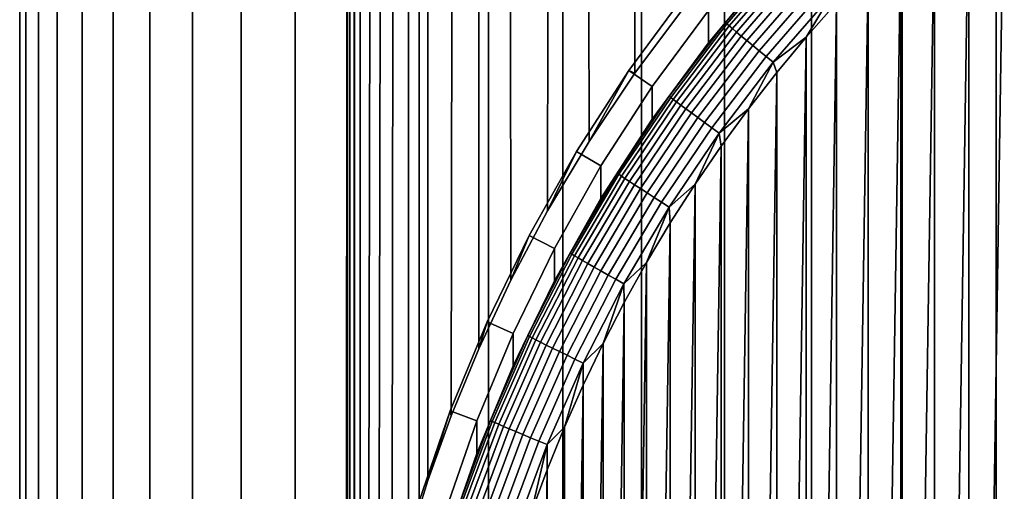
# Model space of a CAD drawing. Header units: metres. Extents: x -22 to 95, y -240 to 22.
# Tile 11 of 180: x -13.49 to -6.58, y -221.69 to -218.37. Entities that reach past the tile are written whole.
import ezdxf

# ---------------------------------------------------------------- set-up
doc = ezdxf.new("R2010")
doc.units = ezdxf.units.M
doc.layers.add('solid_10_151_013_XXX', color=7, linetype='CONTINUOUS')

msp = doc.modelspace()

# ---------------------------------------------------------------- linework, layer by layer
at = {"layer": 'solid_10_151_013_XXX'}
for points in [[(-9.128359, -238.320557, 300.528809), (-8.545666, -238.311737, 301.03363), (-8.545669, -44.032249, 297.642456), (-9.128361, -44.041061, 297.137634)], [(-8.545666, -238.311737, 301.03363), (-7.935099, -238.303528, 301.504364), (-7.935101, -44.024033, 298.11322), (-8.545669, -44.032249, 297.642456)], [(-7.935099, -238.303528, 301.504364), (-7.298648, -238.295929, 301.939514), (-7.298651, -44.016438, 298.54834), (-7.935101, -44.024033, 298.11322)], [(-7.298648, -238.295929, 301.939514), (-6.638391, -238.288986, 302.337585), (-6.638394, -44.009487, 298.946442), (-7.298651, -44.016438, 298.54834)], [(-6.638391, -238.288986, 302.337585), (-5.956481, -238.2827, 302.697357), (-5.956485, -44.003208, 299.306183), (-6.638394, -44.009487, 298.946442)], [(-12.280031, -238.396255, 296.191559), (-11.939844, -238.384186, 296.883362), (-11.939844, -44.104691, 293.492188), (-12.280032, -44.116768, 292.800385)], [(-11.939844, -238.384186, 296.883362), (-11.560711, -238.372467, 297.554626), (-11.560712, -44.092976, 294.163452), (-11.939844, -44.104691, 293.492188)], [(-11.560711, -238.372467, 297.554626), (-11.143869, -238.361145, 298.203125), (-11.14387, -44.081654, 294.811981), (-11.560712, -44.092976, 294.163452)], [(-11.143869, -238.361145, 298.203125), (-10.690679, -238.350266, 298.826813), (-10.690681, -44.07077, 295.435638), (-11.14387, -44.081654, 294.811981)], [(-10.690679, -238.350266, 298.826813), (-10.202618, -238.339844, 299.423584), (-10.20262, -44.060352, 296.03241), (-10.690681, -44.07077, 295.435638)], [(-10.202618, -238.339844, 299.423584), (-9.681277, -238.329926, 299.991547), (-9.681279, -44.050438, 296.600372), (-10.20262, -44.060352, 296.03241)], [(-9.681277, -238.329926, 299.991547), (-9.128359, -238.320557, 300.528809), (-9.128361, -44.041061, 297.137634), (-9.681279, -44.050438, 296.600372)], [(-13.362589, -238.460602, 292.50528), (-13.231114, -238.447342, 293.264862), (-13.231114, -44.16785, 289.873718), (-13.36259, -44.18111, 289.114105)], [(-13.231114, -238.447342, 293.264862), (-13.056481, -238.434235, 294.015747), (-13.056482, -44.154747, 290.624573), (-13.231114, -44.16785, 289.873718)], [(-13.056481, -238.434235, 294.015747), (-12.839262, -238.421326, 294.755402), (-12.839263, -44.141834, 291.364227), (-13.056482, -44.154747, 290.624573)], [(-12.839262, -238.421326, 294.755402), (-12.580163, -238.408661, 295.481476), (-12.580164, -44.129162, 292.090302), (-12.839263, -44.141834, 291.364227)], [(-12.580163, -238.408661, 295.481476), (-12.280031, -238.396255, 296.191559), (-12.280032, -44.116768, 292.800385), (-12.580164, -44.129162, 292.090302)], [(-13.494494, -238.487411, 290.969757), (-13.450479, -238.473969, 291.73941), (-13.450479, -44.194481, 288.348236), (-13.494494, -44.207912, 287.578583)], [(-13.494494, -238.50087, 290.198853), (-13.494494, -238.487411, 290.969757), (-13.494494, -44.207912, 287.578583), (-13.494494, -44.221371, 286.807709)], [(-13.450479, -238.514297, 289.42923), (-13.494494, -238.50087, 290.198853), (-13.494494, -44.221371, 286.807709), (-13.450479, -44.234802, 286.038055)], [(-13.450479, -238.473969, 291.73941), (-13.362589, -238.460602, 292.50528), (-13.36259, -44.18111, 289.114105), (-13.450479, -44.194481, 288.348236)], [(-13.362589, -238.527664, 288.663361), (-13.450479, -238.514297, 289.42923), (-13.450479, -44.234802, 286.038055), (-13.36259, -44.248173, 285.272186)], [(-13.231114, -238.540924, 287.903748), (-13.362589, -238.527664, 288.663361), (-13.36259, -44.248173, 285.272186), (-13.231114, -44.261433, 284.512573)], [(-13.056481, -238.554031, 287.152893), (-13.231114, -238.540924, 287.903748), (-13.231114, -44.261433, 284.512573), (-13.056482, -44.274536, 283.761719)], [(-12.839262, -238.56694, 286.413208), (-13.056481, -238.554031, 287.152893), (-13.056482, -44.274536, 283.761719), (-12.839263, -44.287449, 283.022064)], [(-12.580163, -238.57962, 285.687134), (-12.839262, -238.56694, 286.413208), (-12.839263, -44.287449, 283.022064), (-12.580164, -44.300121, 282.29599)], [(-12.280031, -238.59201, 284.977051), (-12.580163, -238.57962, 285.687134), (-12.580164, -44.300121, 282.29599), (-12.280032, -44.312515, 281.585907)], [(-11.939844, -238.60408, 284.285248), (-12.280031, -238.59201, 284.977051), (-12.280032, -44.312515, 281.585907), (-11.939844, -44.324593, 280.894104)], [(-11.560711, -238.615799, 283.614014), (-11.939844, -238.60408, 284.285248), (-11.939844, -44.324593, 280.894104), (-11.560712, -44.336308, 280.222839)], [(-11.2, -225.127914, 282.812622), (-11.560711, -238.615799, 283.614014), (-11.560712, -44.336308, 280.222839), (-11.14387, -44.34763, 279.57431)], [(-11.194156, -224.766144, 282.797607), (-11.2, -225.127914, 282.812622), (-11.14387, -44.34763, 279.57431)], [(-11.176475, -224.402847, 282.765106), (-11.194156, -224.766144, 282.797607), (-11.14387, -44.34763, 279.57431)], [(-11.14642, -224.034973, 282.714508), (-11.176475, -224.402847, 282.765106), (-11.14387, -44.34763, 279.57431)], [(-11.103078, -223.660095, 282.644897), (-11.14642, -224.034973, 282.714508), (-11.14387, -44.34763, 279.57431)], [(-11.045275, -223.276596, 282.555298), (-11.103078, -223.660095, 282.644897), (-11.14387, -44.34763, 279.57431), (-10.690681, -44.358517, 278.950653)], [(-10.97129, -222.881866, 282.444153), (-11.045275, -223.276596, 282.555298), (-10.690681, -44.358517, 278.950653)], [(-10.878938, -222.473541, 282.309784), (-10.97129, -222.881866, 282.444153), (-10.690681, -44.358517, 278.950653)], [(-10.765752, -222.050262, 282.150574), (-10.878938, -222.473541, 282.309784), (-10.690681, -44.358517, 278.950653)], [(-10.628746, -221.610657, 281.964905), (-10.765752, -222.050262, 282.150574), (-10.690681, -44.358517, 278.950653)], [(-10.464989, -221.15509, 281.751923), (-10.628746, -221.610657, 281.964905), (-10.690681, -44.358517, 278.950653), (-10.20262, -44.368931, 278.353882)], [(-10.271591, -220.684921, 281.511719), (-10.464989, -221.15509, 281.751923), (-10.20262, -44.368931, 278.353882)], [(-10.046128, -220.203049, 281.245605), (-10.271591, -220.684921, 281.511719), (-10.20262, -44.368931, 278.353882)], [(-9.787892, -219.715302, 280.957397), (-10.046128, -220.203049, 281.245605), (-10.20262, -44.368931, 278.353882), (-9.681279, -44.378845, 277.785919)], [(-9.497243, -219.228043, 280.652161), (-9.787892, -219.715302, 280.957397), (-9.681279, -44.378845, 277.785919)], [(-9.175896, -218.747955, 280.335968), (-9.497243, -219.228043, 280.652161), (-9.681279, -44.378845, 277.785919), (-9.128361, -44.388222, 277.248657)], [(-8.827373, -218.282227, 280.015869), (-9.175896, -218.747955, 280.335968), (-9.128361, -44.388222, 277.248657)], [(-6.830242, -233.301392, 271.490784), (-6.581365, -217.147614, 271.208801), (-6.326287, -216.948853, 271.205353), (-6.58136, -233.507965, 271.494385)], [(-6.830242, -233.301392, 271.490784), (-6.830247, -217.354187, 271.212402), (-6.581365, -217.147614, 271.208801)], [(-7.072636, -233.087265, 271.48703), (-7.07264, -217.568314, 271.216156), (-6.830247, -217.354187, 271.212402)], [(-6.830242, -233.301392, 271.490784), (-7.072636, -233.087265, 271.48703), (-6.830247, -217.354187, 271.212402)], [(-7.308295, -232.865799, 271.483185), (-7.3083, -217.789795, 271.220032), (-7.07264, -217.568314, 271.216156)], [(-7.072636, -233.087265, 271.48703), (-7.308295, -232.865799, 271.483185), (-7.07264, -217.568314, 271.216156)], [(-8.233624, -218.025833, 271.724213), (-8.659023, -218.536194, 271.733124), (-8.659019, -218.307373, 284.84198), (-8.233618, -217.797012, 284.833069)], [(-7.537073, -232.637115, 271.479187), (-7.537077, -218.018463, 271.223999), (-7.3083, -217.789795, 271.220032)], [(-7.308295, -232.865799, 271.483185), (-7.537073, -232.637115, 271.479187), (-7.3083, -217.789795, 271.220032)], [(-8.11301, -217.899399, 271.656738), (-8.538441, -218.39299, 271.665344), (-8.233624, -218.025833, 271.724213)], [(-8.103583, -217.909149, 271.592682), (-8.52852, -218.402161, 271.601288), (-8.538441, -218.39299, 271.665344), (-8.11301, -217.899399, 271.656738)], [(-8.088047, -217.924438, 271.530945), (-8.512169, -218.416504, 271.539551), (-8.52852, -218.402161, 271.601288), (-8.103583, -217.909149, 271.592682)], [(-8.066669, -217.945023, 271.472595), (-8.489669, -218.435776, 271.481171), (-8.512169, -218.416504, 271.539551), (-8.088047, -217.924438, 271.530945)], [(-8.039813, -217.970535, 271.41861), (-8.461406, -218.459656, 271.427155), (-8.489669, -218.435776, 271.481171), (-8.066669, -217.945023, 271.472595)], [(-8.007942, -218.000549, 271.369934), (-8.427863, -218.487732, 271.378448), (-8.461406, -218.459656, 271.427155), (-8.039813, -217.970535, 271.41861)], [(-8.538441, -218.39299, 271.665344), (-8.659023, -218.536194, 271.733124), (-8.233624, -218.025833, 271.724213)], [(-7.971601, -218.034531, 271.327393), (-8.389618, -218.519516, 271.335846), (-8.427863, -218.487732, 271.378448), (-8.007942, -218.000549, 271.369934)], [(-7.931415, -218.07193, 271.291718), (-8.347323, -218.554459, 271.30014), (-8.389618, -218.519516, 271.335846), (-7.971601, -218.034531, 271.327393)], [(-7.758643, -232.40155, 271.475067), (-7.758648, -218.254028, 271.228119), (-7.537077, -218.018463, 271.223999)], [(-7.537073, -232.637115, 271.479187), (-7.758643, -232.40155, 271.475067), (-7.537077, -218.018463, 271.223999)], [(-7.888071, -218.112076, 271.263519), (-8.301706, -218.59198, 271.271881), (-8.347323, -218.554459, 271.30014), (-7.931415, -218.07193, 271.291718)], [(-7.842312, -218.154297, 271.243256), (-8.253549, -218.631409, 271.251587), (-8.301706, -218.59198, 271.271881), (-7.888071, -218.112076, 271.263519)], [(-7.794924, -218.197861, 271.231323), (-8.203675, -218.672089, 271.239624), (-8.253549, -218.631409, 271.251587), (-7.842312, -218.154297, 271.243256)], [(-8.816449, -218.185974, 284.729004), (-9.217525, -218.730972, 284.738495), (-9.175896, -218.747955, 280.335968), (-8.827373, -218.282227, 280.015869)], [(-9.217525, -218.730972, 284.738495), (-8.816449, -218.185974, 284.729004), (-8.659019, -218.307373, 284.84198), (-9.052822, -218.842484, 284.851318)], [(-7.794924, -218.197861, 271.231323), (-7.972882, -218.496323, 271.232361), (-8.203675, -218.672089, 271.239624)], [(-7.794924, -218.197861, 271.231323), (-7.758648, -218.254028, 271.228119), (-7.972882, -218.496323, 271.232361)], [(-8.659023, -218.536194, 271.733124), (-9.052827, -219.071304, 271.742462), (-9.052822, -218.842484, 284.851318), (-8.659019, -218.307373, 284.84198)], [(-7.972878, -232.159256, 271.470825), (-7.972882, -218.496323, 271.232361), (-7.758648, -218.254028, 271.228119)], [(-7.758643, -232.40155, 271.475067), (-7.972878, -232.159256, 271.470825), (-7.758648, -218.254028, 271.228119)], [(-8.538441, -218.39299, 271.665344), (-8.93388, -218.910904, 271.674377), (-8.659023, -218.536194, 271.733124)], [(-8.52852, -218.402161, 271.601288), (-8.923499, -218.919464, 271.610321), (-8.93388, -218.910904, 271.674377), (-8.538441, -218.39299, 271.665344)], [(-8.512169, -218.416504, 271.539551), (-8.906391, -218.932816, 271.548553), (-8.923499, -218.919464, 271.610321), (-8.52852, -218.402161, 271.601288)], [(-8.489669, -218.435776, 271.481171), (-8.88285, -218.950729, 271.490143), (-8.906391, -218.932816, 271.548553), (-8.512169, -218.416504, 271.539551)], [(-8.461406, -218.459656, 271.427155), (-8.853277, -218.9729, 271.436096), (-8.88285, -218.950729, 271.490143), (-8.489669, -218.435776, 271.481171)], [(-8.427863, -218.487732, 271.378448), (-8.818182, -218.998932, 271.38736), (-8.853277, -218.9729, 271.436096), (-8.461406, -218.459656, 271.427155)], [(-8.389618, -218.519516, 271.335846), (-8.778164, -219.028397, 271.344727), (-8.818182, -218.998932, 271.38736), (-8.427863, -218.487732, 271.378448)], [(-8.347323, -218.554459, 271.30014), (-8.733912, -219.060776, 271.30896), (-8.778164, -219.028397, 271.344727), (-8.389618, -218.519516, 271.335846)], [(-8.203675, -218.672089, 271.239624), (-7.972882, -218.496323, 271.232361), (-8.179555, -218.745117, 271.236694)], [(-8.179551, -231.910477, 271.466492), (-8.179555, -218.745117, 271.236694), (-7.972882, -218.496323, 271.232361)], [(-7.972878, -232.159256, 271.470825), (-8.179551, -231.910477, 271.466492), (-7.972882, -218.496323, 271.232361)], [(-8.93388, -218.910904, 271.674377), (-9.052827, -219.071304, 271.742462), (-8.659023, -218.536194, 271.733124)], [(-8.301706, -218.59198, 271.271881), (-8.686182, -219.09552, 271.28067), (-8.733912, -219.060776, 271.30896), (-8.347323, -218.554459, 271.30014)], [(-8.253549, -218.631409, 271.251587), (-8.635794, -219.132034, 271.260345), (-8.686182, -219.09552, 271.28067), (-8.301706, -218.59198, 271.271881)], [(-8.203675, -218.672089, 271.239624), (-8.583611, -219.169693, 271.248291), (-8.635794, -219.132034, 271.260345), (-8.253549, -218.631409, 271.251587)], [(-9.217525, -218.730972, 284.738495), (-9.584655, -219.298721, 284.748413), (-9.787892, -219.715302, 280.957397), (-9.497243, -219.228043, 280.652161)], [(-9.584655, -219.298721, 284.748413), (-9.217525, -218.730972, 284.738495), (-9.052822, -218.842484, 284.851318), (-9.413594, -219.400391, 284.861053)], [(-9.217525, -218.730972, 284.738495), (-9.497243, -219.228043, 280.652161), (-9.175896, -218.747955, 280.335968)], [(-8.203675, -218.672089, 271.239624), (-8.378435, -219.000107, 271.24115), (-8.583611, -219.169693, 271.248291)], [(-8.203675, -218.672089, 271.239624), (-8.179555, -218.745117, 271.236694), (-8.378435, -219.000107, 271.24115)], [(-8.378431, -231.655487, 271.462036), (-8.378435, -219.000107, 271.24115), (-8.179555, -218.745117, 271.236694)], [(-8.179551, -231.910477, 271.466492), (-8.378431, -231.655487, 271.462036), (-8.179555, -218.745117, 271.236694)], [(-9.052827, -219.071304, 271.742462), (-9.413598, -219.629211, 271.752197), (-9.413594, -219.400391, 284.861053), (-9.052822, -218.842484, 284.851318)], [(-8.93388, -218.910904, 271.674377), (-9.297939, -219.451324, 271.683838), (-9.052827, -219.071304, 271.742462)], [(-8.923499, -218.919464, 271.610321), (-9.287135, -219.459259, 271.619751), (-9.297939, -219.451324, 271.683838), (-8.93388, -218.910904, 271.674377)], [(-8.906391, -218.932816, 271.548553), (-9.26933, -219.471588, 271.557953), (-9.287135, -219.459259, 271.619751), (-8.923499, -218.919464, 271.610321)], [(-8.88285, -218.950729, 271.490143), (-9.244829, -219.488068, 271.499542), (-9.26933, -219.471588, 271.557953), (-8.906391, -218.932816, 271.548553)], [(-8.853277, -218.9729, 271.436096), (-9.214051, -219.508453, 271.445465), (-9.244829, -219.488068, 271.499542), (-8.88285, -218.950729, 271.490143)], [(-8.818182, -218.998932, 271.38736), (-9.177526, -219.532364, 271.396667), (-9.214051, -219.508453, 271.445465), (-8.853277, -218.9729, 271.436096)], [(-8.778164, -219.028397, 271.344727), (-9.135878, -219.559402, 271.354004), (-9.177526, -219.532364, 271.396667), (-8.818182, -218.998932, 271.38736)], [(-8.583611, -219.169693, 271.248291), (-8.378435, -219.000107, 271.24115), (-8.56941, -219.261154, 271.245697)], [(-8.569407, -231.394424, 271.457489), (-8.56941, -219.261154, 271.245697), (-8.378435, -219.000107, 271.24115)], [(-8.378431, -231.655487, 271.462036), (-8.569407, -231.394424, 271.457489), (-8.378435, -219.000107, 271.24115)], [(-9.297939, -219.451324, 271.683838), (-9.413598, -219.629211, 271.752197), (-9.052827, -219.071304, 271.742462)], [(-8.733912, -219.060776, 271.30896), (-9.089822, -219.589111, 271.318207), (-9.135878, -219.559402, 271.354004), (-8.778164, -219.028397, 271.344727)], [(-8.686182, -219.09552, 271.28067), (-9.040147, -219.620972, 271.289856), (-9.089822, -219.589111, 271.318207), (-8.733912, -219.060776, 271.30896)], [(-8.635794, -219.132034, 271.260345), (-8.987705, -219.654434, 271.26944), (-9.040147, -219.620972, 271.289856), (-8.686182, -219.09552, 271.28067)], [(-8.583611, -219.169693, 271.248291), (-8.933395, -219.688934, 271.257355), (-8.987705, -219.654434, 271.26944), (-8.635794, -219.132034, 271.260345)], [(-8.583611, -219.169693, 271.248291), (-8.752213, -219.527924, 271.250366), (-8.933395, -219.688934, 271.257355)], [(-8.583611, -219.169693, 271.248291), (-8.56941, -219.261154, 271.245697), (-8.752213, -219.527924, 271.250366)], [(-8.75221, -231.12767, 271.45282), (-8.752213, -219.527924, 271.250366), (-8.56941, -219.261154, 271.245697)], [(-8.569407, -231.394424, 271.457489), (-8.75221, -231.12767, 271.45282), (-8.56941, -219.261154, 271.245697)], [(-9.584655, -219.298721, 284.748413), (-9.917143, -219.888138, 284.758698), (-10.046128, -220.203049, 281.245605), (-9.787892, -219.715302, 280.957397)], [(-9.917143, -219.888138, 284.758698), (-9.584655, -219.298721, 284.748413), (-9.413594, -219.400391, 284.861053), (-9.740016, -219.979065, 284.871155)], [(-9.413598, -219.629211, 271.752197), (-9.740019, -220.207886, 271.762299), (-9.740016, -219.979065, 284.871155), (-9.413594, -219.400391, 284.861053)], [(-9.297939, -219.451324, 271.683838), (-9.629338, -220.01236, 271.693604), (-9.413598, -219.629211, 271.752197)], [(-9.287135, -219.459259, 271.619751), (-9.61815, -220.019653, 271.629517), (-9.629338, -220.01236, 271.693604), (-9.297939, -219.451324, 271.683838)], [(-9.26933, -219.471588, 271.557953), (-9.59971, -220.030899, 271.567719), (-9.61815, -220.019653, 271.629517), (-9.287135, -219.459259, 271.619751)], [(-9.244829, -219.488068, 271.499542), (-9.574335, -220.045898, 271.509277), (-9.59971, -220.030899, 271.567719), (-9.26933, -219.471588, 271.557953)], [(-9.214051, -219.508453, 271.445465), (-9.54246, -220.064423, 271.45517), (-9.574335, -220.045898, 271.509277), (-9.244829, -219.488068, 271.499542)], [(-9.177526, -219.532364, 271.396667), (-9.504633, -220.086136, 271.406342), (-9.54246, -220.064423, 271.45517), (-9.214051, -219.508453, 271.445465)], [(-9.135878, -219.559402, 271.354004), (-9.461501, -220.110657, 271.363617), (-9.504633, -220.086136, 271.406342), (-9.177526, -219.532364, 271.396667)], [(-9.089822, -219.589111, 271.318207), (-9.413803, -220.137589, 271.327759), (-9.461501, -220.110657, 271.363617), (-9.135878, -219.559402, 271.354004)], [(-8.933395, -219.688934, 271.257355), (-8.752213, -219.527924, 271.250366), (-8.926725, -219.800201, 271.255096)], [(-8.926722, -230.855377, 271.44809), (-8.926725, -219.800201, 271.255096), (-8.752213, -219.527924, 271.250366)], [(-8.75221, -231.12767, 271.45282), (-8.926722, -230.855377, 271.44809), (-8.752213, -219.527924, 271.250366)], [(-9.629338, -220.01236, 271.693604), (-9.740019, -220.207886, 271.762299), (-9.413598, -219.629211, 271.752197)], [(-9.040147, -219.620972, 271.289856), (-9.362358, -220.166458, 271.299377), (-9.413803, -220.137589, 271.327759), (-9.089822, -219.589111, 271.318207)], [(-8.987705, -219.654434, 271.26944), (-9.308047, -220.196747, 271.278931), (-9.362358, -220.166458, 271.299377), (-9.040147, -219.620972, 271.289856)], [(-8.933395, -219.688934, 271.257355), (-9.251801, -220.227982, 271.266785), (-9.308047, -220.196747, 271.278931), (-8.987705, -219.654434, 271.26944)], [(-8.933395, -219.688934, 271.257355), (-9.092782, -220.077759, 271.259949), (-9.251801, -220.227982, 271.266785)], [(-8.933395, -219.688934, 271.257355), (-8.926725, -219.800201, 271.255096), (-9.092782, -220.077759, 271.259949)], [(-9.092779, -230.577835, 271.443237), (-9.092782, -220.077759, 271.259949), (-8.926725, -219.800201, 271.255096)], [(-8.926722, -230.855377, 271.44809), (-9.092779, -230.577835, 271.443237), (-8.926725, -219.800201, 271.255096)], [(-9.917143, -219.888138, 284.758698), (-10.213284, -220.496277, 284.769318), (-10.271591, -220.684921, 281.511719), (-10.046128, -220.203049, 281.245605)], [(-10.213284, -220.496277, 284.769318), (-9.917143, -219.888138, 284.758698), (-9.740016, -219.979065, 284.871155), (-10.030898, -220.576385, 284.881592)], [(-9.740019, -220.207886, 271.762299), (-10.030901, -220.805206, 271.772736), (-10.030898, -220.576385, 284.881592), (-9.740016, -219.979065, 284.871155)], [(-9.629338, -220.01236, 271.693604), (-9.926914, -220.592041, 271.703735), (-9.740019, -220.207886, 271.762299)], [(-9.61815, -220.019653, 271.629517), (-9.91538, -220.598663, 271.639618), (-9.926914, -220.592041, 271.703735), (-9.629338, -220.01236, 271.693604)], [(-9.59971, -220.030899, 271.567719), (-9.89637, -220.608795, 271.57782), (-9.91538, -220.598663, 271.639618), (-9.61815, -220.019653, 271.629517)], [(-9.574335, -220.045898, 271.509277), (-9.870212, -220.622284, 271.519318), (-9.89637, -220.608795, 271.57782), (-9.59971, -220.030899, 271.567719)], [(-9.54246, -220.064423, 271.45517), (-9.837352, -220.638885, 271.465179), (-9.870212, -220.622284, 271.519318), (-9.574335, -220.045898, 271.509277)], [(-9.504633, -220.086136, 271.406342), (-9.798355, -220.65831, 271.416321), (-9.837352, -220.638885, 271.465179), (-9.54246, -220.064423, 271.45517)], [(-9.461501, -220.110657, 271.363617), (-9.75389, -220.680237, 271.373566), (-9.798355, -220.65831, 271.416321), (-9.504633, -220.086136, 271.406342)], [(-9.413803, -220.137589, 271.327759), (-9.704719, -220.7043, 271.337646), (-9.75389, -220.680237, 271.373566), (-9.461501, -220.110657, 271.363617)], [(-9.251801, -220.227982, 271.266785), (-9.092782, -220.077759, 271.259949), (-9.250179, -220.360229, 271.264893)], [(-9.250176, -230.295349, 271.438293), (-9.250179, -220.360229, 271.264893), (-9.092782, -220.077759, 271.259949)], [(-9.092779, -230.577835, 271.443237), (-9.250176, -230.295349, 271.438293), (-9.092782, -220.077759, 271.259949)], [(-9.362358, -220.166458, 271.299377), (-9.651683, -220.730057, 271.309204), (-9.704719, -220.7043, 271.337646), (-9.413803, -220.137589, 271.327759)], [(-9.308047, -220.196747, 271.278931), (-9.595695, -220.757095, 271.288696), (-9.651683, -220.730057, 271.309204), (-9.362358, -220.166458, 271.299377)], [(-9.926914, -220.592041, 271.703735), (-10.030901, -220.805206, 271.772736), (-9.740019, -220.207886, 271.762299)], [(-9.251801, -220.227982, 271.266785), (-9.537711, -220.784927, 271.276489), (-9.595695, -220.757095, 271.288696), (-9.308047, -220.196747, 271.278931)], [(-9.251801, -220.227982, 271.266785), (-9.398835, -220.647491, 271.269897), (-9.537711, -220.784927, 271.276489)], [(-9.251801, -220.227982, 271.266785), (-9.250179, -220.360229, 271.264893), (-9.398835, -220.647491, 271.269897)], [(-9.398832, -230.008102, 271.433289), (-9.398835, -220.647491, 271.269897), (-9.250179, -220.360229, 271.264893)], [(-9.250176, -230.295349, 271.438293), (-9.398832, -230.008102, 271.433289), (-9.250179, -220.360229, 271.264893)], [(-10.213284, -220.496277, 284.769318), (-10.472128, -221.121063, 284.780212), (-10.464989, -221.15509, 281.751923), (-10.271591, -220.684921, 281.511719)], [(-10.472128, -221.121063, 284.780212), (-10.213284, -220.496277, 284.769318), (-10.030898, -220.576385, 284.881592), (-10.285179, -221.190186, 284.892303)], [(-10.030901, -220.805206, 271.772736), (-10.28518, -221.419006, 271.783447), (-10.285179, -221.190186, 284.892303), (-10.030898, -220.576385, 284.881592)], [(-9.926914, -220.592041, 271.703735), (-10.189622, -221.188339, 271.714142), (-10.030901, -220.805206, 271.772736)], [(-9.91538, -220.598663, 271.639618), (-10.177782, -221.19426, 271.650024), (-10.189622, -221.188339, 271.714142), (-9.926914, -220.592041, 271.703735)], [(-9.89637, -220.608795, 271.57782), (-10.158269, -221.203247, 271.588196), (-10.177782, -221.19426, 271.650024), (-9.91538, -220.598663, 271.639618)], [(-9.870212, -220.622284, 271.519318), (-10.131418, -221.215164, 271.529663), (-10.158269, -221.203247, 271.588196), (-9.89637, -220.608795, 271.57782)], [(-9.837352, -220.638885, 271.465179), (-10.09769, -221.229782, 271.475494), (-10.131418, -221.215164, 271.529663), (-9.870212, -220.622284, 271.519318)], [(-9.798355, -220.65831, 271.416321), (-10.057661, -221.246887, 271.426605), (-10.09769, -221.229782, 271.475494), (-9.837352, -220.638885, 271.465179)], [(-9.75389, -220.680237, 271.373566), (-10.012018, -221.266144, 271.383789), (-10.057661, -221.246887, 271.426605), (-9.798355, -220.65831, 271.416321)], [(-9.538542, -229.716446, 271.428192), (-9.538545, -220.939133, 271.274994), (-9.398835, -220.647491, 271.269897)], [(-9.537711, -220.784927, 271.276489), (-9.398835, -220.647491, 271.269897), (-9.538545, -220.939133, 271.274994)], [(-9.398832, -230.008102, 271.433289), (-9.538542, -229.716446, 271.428192), (-9.398835, -220.647491, 271.269897)], [(-9.704719, -220.7043, 271.337646), (-9.961546, -221.287247, 271.347839), (-10.012018, -221.266144, 271.383789), (-9.75389, -220.680237, 271.373566)], [(-9.651683, -220.730057, 271.309204), (-9.907107, -221.309814, 271.319336), (-9.961546, -221.287247, 271.347839), (-9.704719, -220.7043, 271.337646)], [(-9.595695, -220.757095, 271.288696), (-9.849636, -221.333496, 271.298767), (-9.907107, -221.309814, 271.319336), (-9.651683, -220.730057, 271.309204)], [(-10.189622, -221.188339, 271.714142), (-10.28518, -221.419006, 271.783447), (-10.030901, -220.805206, 271.772736)], [(-9.537711, -220.784927, 271.276489), (-9.790118, -221.357849, 271.286499), (-9.849636, -221.333496, 271.298767), (-9.595695, -220.757095, 271.288696)], [(-9.537711, -220.784927, 271.276489), (-9.669209, -221.234955, 271.280151), (-9.790118, -221.357849, 271.286499)], [(-9.537711, -220.784927, 271.276489), (-9.538545, -220.939133, 271.274994), (-9.669209, -221.234955, 271.280151)], [(-9.669206, -229.420624, 271.423035), (-9.669209, -221.234955, 271.280151), (-9.538545, -220.939133, 271.274994)], [(-9.538542, -229.716446, 271.428192), (-9.669206, -229.420624, 271.423035), (-9.538545, -220.939133, 271.274994)], [(-10.472128, -221.121063, 284.780212), (-10.69292, -221.760803, 284.791382), (-10.765752, -222.050262, 282.150574), (-10.628746, -221.610657, 281.964905)], [(-10.69292, -221.760803, 284.791382), (-10.472128, -221.121063, 284.780212), (-10.285179, -221.190186, 284.892303), (-10.501929, -221.818207, 284.903259)], [(-10.472128, -221.121063, 284.780212), (-10.628746, -221.610657, 281.964905), (-10.464989, -221.15509, 281.751923)], [(-10.28518, -221.419006, 271.783447), (-10.501931, -222.047028, 271.794403), (-10.501929, -221.818207, 284.903259), (-10.285179, -221.190186, 284.892303)], [(-10.189622, -221.188339, 271.714142), (-10.416537, -221.799133, 271.724792), (-10.28518, -221.419006, 271.783447)], [(-10.177782, -221.19426, 271.650024), (-10.404434, -221.804352, 271.660675), (-10.416537, -221.799133, 271.724792), (-10.189622, -221.188339, 271.714142)], [(-10.158269, -221.203247, 271.588196), (-10.384487, -221.81218, 271.598816), (-10.404434, -221.804352, 271.660675), (-10.177782, -221.19426, 271.650024)], [(-10.131418, -221.215164, 271.529663), (-10.357038, -221.822479, 271.540283), (-10.384487, -221.81218, 271.598816), (-10.158269, -221.203247, 271.588196)], [(-10.09769, -221.229782, 271.475494), (-10.322558, -221.835083, 271.486084), (-10.357038, -221.822479, 271.540283), (-10.131418, -221.215164, 271.529663)], [(-10.057661, -221.246887, 271.426605), (-10.281638, -221.849777, 271.437134), (-10.322558, -221.835083, 271.486084), (-10.09769, -221.229782, 271.475494)], [(-10.012018, -221.266144, 271.383789), (-10.23498, -221.866302, 271.394287), (-10.281638, -221.849777, 271.437134), (-10.057661, -221.246887, 271.426605)], [(-9.961546, -221.287247, 271.347839), (-10.183382, -221.884369, 271.358246), (-10.23498, -221.866302, 271.394287), (-10.012018, -221.266144, 271.383789)], [(-9.907107, -221.309814, 271.319336), (-10.127731, -221.903687, 271.329681), (-10.183382, -221.884369, 271.358246), (-9.961546, -221.287247, 271.347839)], [(-9.790711, -229.12088, 271.417816), (-9.790713, -221.534698, 271.2854), (-9.669209, -221.234955, 271.280151)], [(-9.790118, -221.357849, 271.286499), (-9.669209, -221.234955, 271.280151), (-9.790713, -221.534698, 271.2854)], [(-9.669206, -229.420624, 271.423035), (-9.790711, -229.12088, 271.417816), (-9.669209, -221.234955, 271.280151)], [(-9.849636, -221.333496, 271.298767), (-10.06898, -221.92392, 271.309052), (-10.127731, -221.903687, 271.329681), (-9.907107, -221.309814, 271.319336)], [(-9.790118, -221.357849, 271.286499), (-10.008138, -221.944702, 271.296722), (-10.06898, -221.92392, 271.309052), (-9.849636, -221.333496, 271.298767)], [(-9.790118, -221.357849, 271.286499), (-9.902903, -221.837982, 271.29068), (-10.008138, -221.944702, 271.296722)], [(-9.790118, -221.357849, 271.286499), (-9.790713, -221.534698, 271.2854), (-9.902903, -221.837982, 271.29068)], [(-10.416537, -221.799133, 271.724792), (-10.501931, -222.047028, 271.794403), (-10.28518, -221.419006, 271.783447)], [(-9.902901, -228.817612, 271.412506), (-9.902903, -221.837982, 271.29068), (-9.790713, -221.534698, 271.2854)], [(-9.790711, -229.12088, 271.417816), (-9.902901, -228.817612, 271.412506), (-9.790713, -221.534698, 271.2854)]]:
    msp.add_3dface(points, dxfattribs=at)

doc.saveas('drawing.dxf')
